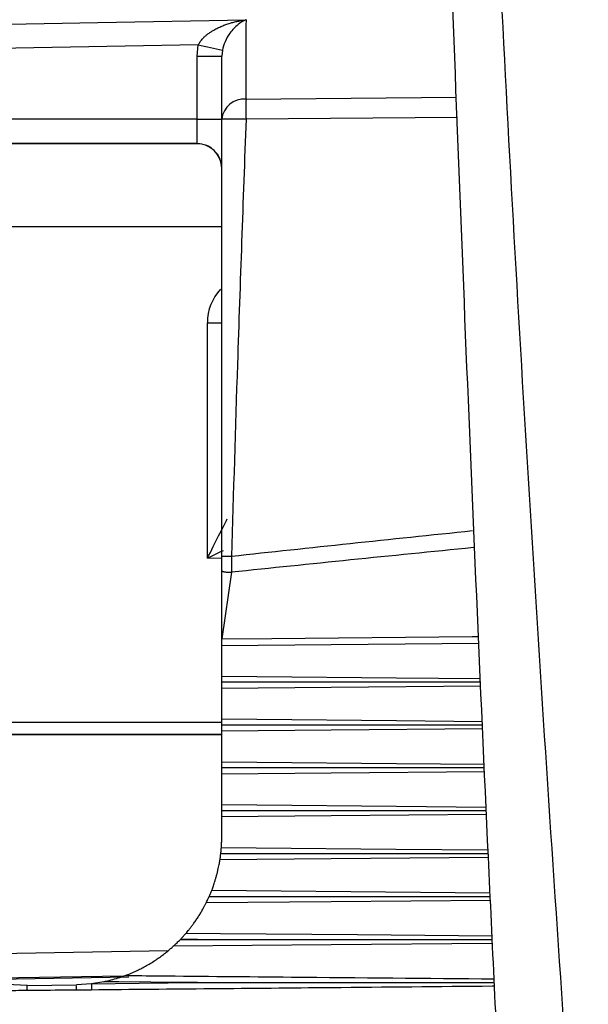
# Model space of a CAD drawing. Header units: millimetres. Extents: x -0.201 to 0.721, y -0.195 to 0.483.
# Tile 141 of 188: x 0.258 to 0.27, y 0.118 to 0.138. Entities that reach past the tile are written whole.
import ezdxf

# ---------------------------------------------------------------- set-up
doc = ezdxf.new("R2010")
doc.units = ezdxf.units.MM

msp = doc.modelspace()

# ---------------------------------------------------------------- linework, layer by layer
at = {"color": 7, "linetype": 'Continuous', "lineweight": 25}
for p, q in [((0.261992, 0.137425), (0.255934, 0.137317)), ((0.261967, 0.137195), (0.261992, 0.137425)), ((0.261967, 0.135924), (0.261967, 0.137195)), ((0.26248, 0.13732), (0.262467, 0.137195)), ((0.262467, 0.135918), (0.262467, 0.137195)), ((0.262958, 0.136328), (0.267227, 0.136366)), ((0.267242, 0.135957), (0.262958, 0.135918)), ((0.255967, 0.135924), (0.261967, 0.135924)), ((0.261967, 0.135424), (0.261967, 0.135924)), ((0.261967, 0.135424), (0.255967, 0.135424)), ((0.261967, 0.135423), (0.261967, 0.135424)), ((0.262467, 0.133738), (0.255672, 0.133738)), ((0.262176, 0.127021), (0.262176, 0.131794)), ((0.262467, 0.127016), (0.262176, 0.127021)), ((0.262467, 0.126766), (0.262467, 0.127053)), ((0.262664, 0.127053), (0.262667, 0.126734)), ((0.262467, 0.125382), (0.262467, 0.126766)), ((0.262667, 0.126734), (0.262467, 0.125382)), ((0.262467, 0.124628), (0.262467, 0.125243)), ((0.262467, 0.123761), (0.262467, 0.124378)), ((0.256723, 0.123697), (0.262467, 0.123695)), ((0.262467, 0.123438), (0.255917, 0.123438)), ((0.262467, 0.123445), (0.256719, 0.123446)), ((0.262467, 0.122893), (0.262467, 0.123511)), ((0.262467, 0.122024), (0.262467, 0.122643)), ((0.262467, 0.121372), (0.262467, 0.121773)), ((0.261628, 0.119291), (0.261622, 0.119284)), ((0.261622, 0.119284), (0.261973, 0.119287)), ((0.261973, 0.119287), (0.261628, 0.119291)), ((0.256633, 0.118981), (0.261384, 0.119064)), ((0.260479, 0.118548), (0.257563, 0.118497)), ((0.260582, 0.118523), (0.257643, 0.118471)), ((0.259825, 0.118393), (0.25952, 0.118372)), ((0.260076, 0.118434), (0.259825, 0.118393)), ((0.259825, 0.118393), (0.259826, 0.118265)), ((0.25852, 0.118354), (0.258111, 0.118375)), ((0.25852, 0.118354), (0.25952, 0.118372))]:
    msp.add_line(p, q, dxfattribs=at)
at = {"color": 7, "linetype": 'Continuous', "lineweight": 25, "flags": 128}
for points in [[(0.254959, 0.137791), (0.255958, 0.137809), (0.259958, 0.13788), (0.262959, 0.137933)], [(0.262959, 0.137933), (0.262958, 0.137823), (0.262958, 0.137686), (0.262958, 0.137522), (0.262958, 0.137333), (0.262958, 0.137118), (0.262958, 0.136878), (0.262958, 0.136615), (0.262958, 0.136328)], [(0.262176, 0.131794), (0.262272, 0.131794), (0.262365, 0.131794), (0.26245, 0.131794), (0.262473, 0.131794)], [(0.262467, 0.125382), (0.263483, 0.125392), (0.267544, 0.125432), (0.267677, 0.125434)], [(0.267683, 0.12529), (0.264683, 0.125263), (0.262467, 0.125243)], [(0.262467, 0.124628), (0.263175, 0.124621), (0.266006, 0.124595), (0.267714, 0.124579)], [(0.26772, 0.124425), (0.264683, 0.124398), (0.262467, 0.124378)], [(0.262467, 0.123761), (0.263175, 0.123755), (0.266006, 0.123728), (0.267752, 0.123712)], [(0.267758, 0.123559), (0.264683, 0.123531), (0.262467, 0.123511)], [(0.262467, 0.122893), (0.263175, 0.122887), (0.266006, 0.12286), (0.267789, 0.122844)], [(0.267796, 0.122691), (0.264683, 0.122663), (0.262467, 0.122643)], [(0.262467, 0.122024), (0.263175, 0.122018), (0.266006, 0.121991), (0.267827, 0.121974)], [(0.267834, 0.121822), (0.264683, 0.121793), (0.262467, 0.121773)], [(0.262459, 0.121154), (0.263167, 0.121148), (0.265997, 0.121121), (0.267865, 0.121104)], [(0.267872, 0.120953), (0.264683, 0.120923), (0.26243, 0.120903)], [(0.262264, 0.120286), (0.262968, 0.120279), (0.265785, 0.120253), (0.267906, 0.120233)], [(0.267913, 0.120082), (0.264683, 0.120052), (0.26215, 0.120029)], [(0.261745, 0.119419), (0.26244, 0.119413), (0.265221, 0.119387), (0.267947, 0.119362)], [(0.267954, 0.119212), (0.26795, 0.119211), (0.264683, 0.119181), (0.261485, 0.119152)], [(0.259825, 0.118393), (0.260794, 0.118403), (0.261973, 0.118415)], [(0.261973, 0.118415), (0.261675, 0.118418), (0.260379, 0.118431), (0.260076, 0.118434)]]:
    msp.add_lwpolyline(points, dxfattribs=at)
at = {"color": 7, "linetype": 'Continuous', "lineweight": 25}
for centre, radius, start, end in [((0.31358, 0.375036), 0.2431466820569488, 257.750541, 257.86811), ((0.262092, 0.342251), 0.2050564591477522, 269.965073, 270.104777), ((0.262924, 0.135869), 0.0004599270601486, 85.768328, 173.908662), ((0.281334, 0.136123), 0.018376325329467, 179.360899, 180.63791), ((0.262092, 0.34098), 0.2050564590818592, 269.965073, 270.104777), ((0.262837, -0.064339), 0.2002572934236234, 89.965262, 90.105818), ((0.261967, 0.134924), 0.0004999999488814, 1.872018, 90.000005), ((0.202555, 0.117834), 0.0559674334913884, 0.429267, 0.53255), ((0.170686, 0.117518), 0.0888377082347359, 0.480326, 0.550936)]:
    msp.add_arc(centre, radius, start, end, dxfattribs=at)
for centre, major_axis, ratio, start_param, end_param in [((0.263176, 0.131794), (-0.0003890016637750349, 0.0009220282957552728), 0.999142, 0.4235820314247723, 1.171248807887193), ((0.262167, 0.12702), (0.0004999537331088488, 0.0009832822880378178), 0.006918, 4.716216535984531, 5.66693192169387), ((3.204449, 0.118883), (2.979076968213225, 3.170597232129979e-05), 0.017455, 2.973115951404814, 2.983201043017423), ((0.262167, 0.12702), (0.0009914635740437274, 0.0004833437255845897), 0.003215, 4.719613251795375, 5.052891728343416), ((3.204484, 0.118881), (2.979077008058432, 3.048581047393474e-05), 0.016784, 2.973155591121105, 2.983267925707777)]:
    msp.add_ellipse(centre, major_axis=major_axis, ratio=ratio, start_param=start_param, end_param=end_param, dxfattribs=at)
for points, knots in [([(0.268121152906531, 0.1156759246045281), (0.2680369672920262, 0.1174388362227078), (0.2677844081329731, 0.1227276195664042), (0.2674008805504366, 0.1315499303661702), (0.26701753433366, 0.141601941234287), (0.2667042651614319, 0.1511171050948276), (0.2665528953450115, 0.1571012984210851), (0.2664772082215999, 0.1600934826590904)], [0, 0, 0, 0, 0.1192315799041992, 0.3576980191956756, 0.5961976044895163, 0.7980928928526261, 1, 1, 1, 1]), ([(0.2698957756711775, 0.1103624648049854), (0.2694142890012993, 0.1173239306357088), (0.2684511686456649, 0.1312489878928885), (0.267669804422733, 0.147714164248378), (0.2673374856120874, 0.1572125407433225), (0.2672492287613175, 0.1597351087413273)], [0, 0, 0, 0, 0.4233642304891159, 0.8468577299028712, 1, 1, 1, 1]), ([(0.2619918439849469, 0.1374250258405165), (0.2619974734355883, 0.1374365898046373), (0.2620088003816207, 0.1374598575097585), (0.2620300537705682, 0.1374927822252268), (0.2620538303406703, 0.1375243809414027), (0.2620779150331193, 0.1375520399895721), (0.2621089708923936, 0.1375841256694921), (0.2621479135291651, 0.1376194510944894), (0.2621979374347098, 0.1376586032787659), (0.2622502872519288, 0.1376945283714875), (0.2623123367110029, 0.137732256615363), (0.262384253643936, 0.1377702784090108), (0.2624663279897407, 0.1378073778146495), (0.2625501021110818, 0.1378397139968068), (0.2626327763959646, 0.1378667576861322), (0.2627137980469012, 0.1378890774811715), (0.262793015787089, 0.1379072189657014), (0.2628727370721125, 0.1379218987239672), (0.262927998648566, 0.1379296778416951), (0.2629566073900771, 0.1379330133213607), (0.2629585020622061, 0.1379332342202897)], [0, 0, 0, 0, 0.0318384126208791, 0.0640616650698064, 0.0972187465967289, 0.1305983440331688, 0.1561921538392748, 0.2101059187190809, 0.2643975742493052, 0.3195598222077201, 0.3749231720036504, 0.4545609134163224, 0.5345372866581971, 0.6153573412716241, 0.6963976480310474, 0.7706579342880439, 0.8450481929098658, 0.9198102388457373, 0.9946892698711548, 1, 1, 1, 1]), ([(0.2629585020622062, 0.1379332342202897), (0.2629575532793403, 0.1379328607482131), (0.2629034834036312, 0.1379115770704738), (0.2627915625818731, 0.1378463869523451), (0.2626482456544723, 0.1376954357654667), (0.2625355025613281, 0.1375165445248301), (0.2624960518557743, 0.1373778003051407), (0.2624795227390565, 0.1373196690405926)], [0, 0, 0, 0, 0.0052607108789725, 0.2998009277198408, 0.6196729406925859, 0.8406499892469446, 1, 1, 1, 1]), ([(0.2624671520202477, 0.1270531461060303), (0.2624671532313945, 0.1287078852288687), (0.2624671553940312, 0.1316626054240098), (0.262467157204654, 0.1346179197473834), (0.2624671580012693, 0.1359181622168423)], [0, 0, 0, 0, 0.5600324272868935, 1, 1, 1, 1]), ([(0.2629584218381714, 0.1359184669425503), (0.2628986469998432, 0.1342636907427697), (0.2627919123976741, 0.1313089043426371), (0.2627028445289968, 0.1283535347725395), (0.2626636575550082, 0.1270532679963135)], [0, 0, 0, 0, 0.560032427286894, 1, 1, 1, 1]), ([(0.2619672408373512, 0.1354232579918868), (0.2618384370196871, 0.135423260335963), (0.26034592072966, 0.1354232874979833), (0.2583459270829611, 0.1354233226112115), (0.2564746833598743, 0.1354233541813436), (0.255967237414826, 0.135423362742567)], [0, 0, 0, 0, 0.0644041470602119, 0.7462840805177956, 1, 1, 1, 1]), ([(0.2624672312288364, 0.1349235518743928), (0.2624589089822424, 0.1349912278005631), (0.2624420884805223, 0.1351280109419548), (0.262335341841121, 0.1352759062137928), (0.2622095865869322, 0.1353671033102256), (0.262087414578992, 0.1354147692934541), (0.2620061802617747, 0.1354205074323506), (0.2619672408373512, 0.1354232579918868)], [0, 0, 0, 0, 0.271628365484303, 0.5490014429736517, 0.7408213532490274, 0.8757634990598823, 1, 1, 1, 1]), ([(0.2626636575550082, 0.1270532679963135), (0.2626388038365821, 0.1270532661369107), (0.2626005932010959, 0.1270532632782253), (0.262554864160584, 0.1270532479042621), (0.2625234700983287, 0.1270532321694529), (0.2624982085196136, 0.1270532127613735), (0.2624737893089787, 0.1270531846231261), (0.2624697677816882, 0.1270531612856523), (0.2624671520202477, 0.1270531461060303)], [0, 0, 0, 0, 0.2396965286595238, 0.368514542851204, 0.4999999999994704, 0.6314854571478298, 0.7603034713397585, 0.9999999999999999, 0.9999999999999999, 0.9999999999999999, 0.9999999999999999]), ([(0.262467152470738, 0.1267659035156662), (0.262469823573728, 0.1267619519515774), (0.2624739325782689, 0.1267558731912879), (0.2624988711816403, 0.1267485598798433), (0.2625246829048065, 0.1267435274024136), (0.2625567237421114, 0.1267394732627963), (0.2626032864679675, 0.1267355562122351), (0.2626419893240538, 0.126734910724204), (0.2626671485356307, 0.1267344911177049)], [0, 0, 0, 0, 0.2394568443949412, 0.3683606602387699, 0.5000000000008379, 0.6316393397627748, 0.7605431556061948, 1, 1, 1, 1]), ([(0.2624671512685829, 0.1252427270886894), (0.2624671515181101, 0.1252541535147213), (0.262467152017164, 0.1252770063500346), (0.2624671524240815, 0.1253245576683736), (0.2624671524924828, 0.1253610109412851), (0.2624671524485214, 0.125380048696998), (0.2624671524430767, 0.1253824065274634)], [0, 0, 0, 0, 0.3183299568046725, 0.6366594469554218, 0.9550001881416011, 1, 1, 1, 1]), ([(0.2624671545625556, 0.1245112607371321), (0.2624671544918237, 0.1245261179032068), (0.2624671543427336, 0.1245574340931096), (0.2624671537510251, 0.1245977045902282), (0.2624671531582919, 0.1246190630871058), (0.2624671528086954, 0.1246267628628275), (0.2624671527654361, 0.1246277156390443)], [0, 0, 0, 0, 0.2965558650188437, 0.6250855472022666, 0.9536077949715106, 0.9999999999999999, 0.9999999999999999, 0.9999999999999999, 0.9999999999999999]), ([(0.2624671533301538, 0.1243775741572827), (0.2624671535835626, 0.124388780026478), (0.2624671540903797, 0.1244111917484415), (0.2624671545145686, 0.124458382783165), (0.2624671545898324, 0.1244930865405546), (0.2624671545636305, 0.1245105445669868), (0.2624671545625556, 0.1245112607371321)], [0, 0, 0, 0, 0.3286434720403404, 0.6572864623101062, 0.9859410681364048, 1, 1, 1, 1]), ([(0.2624671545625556, 0.1245112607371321), (0.2625671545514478, 0.1245112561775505), (0.2630671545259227, 0.1245112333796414), (0.2648170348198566, 0.1245110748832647), (0.2664669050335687, 0.1245103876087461), (0.2677167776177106, 0.124509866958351)], [0, 0, 0, 0, 0.0571467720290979, 0.2857338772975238, 1, 1, 1, 1]), ([(0.2624671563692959, 0.1236433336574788), (0.2624671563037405, 0.1236582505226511), (0.2624671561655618, 0.1236896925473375), (0.2624671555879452, 0.1237304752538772), (0.2624671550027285, 0.1237523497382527), (0.2624671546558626, 0.1237603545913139), (0.2624671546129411, 0.1237613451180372)], [0, 0, 0, 0, 0.2965558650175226, 0.6250855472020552, 0.9536077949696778, 1, 1, 1, 1]), ([(0.2624671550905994, 0.1235107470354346), (0.2624671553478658, 0.1235217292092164), (0.2624671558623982, 0.1235436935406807), (0.2624671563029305, 0.1235905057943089), (0.2624671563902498, 0.1236251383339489), (0.2624671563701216, 0.1236426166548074), (0.2624671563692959, 0.1236433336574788)], [0, 0, 0, 0, 0.3286434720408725, 0.6572864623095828, 0.9859410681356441, 1, 1, 1, 1]), ([(0.2624671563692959, 0.1236433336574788), (0.2625671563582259, 0.1236433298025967), (0.2630671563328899, 0.1236433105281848), (0.2648296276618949, 0.1236431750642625), (0.2664920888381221, 0.12364258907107), (0.2677545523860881, 0.1236421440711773)], [0, 0, 0, 0, 0.056738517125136, 0.2836926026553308, 1, 1, 1, 1]), ([(0.2624671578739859, 0.122773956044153), (0.2624671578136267, 0.1227889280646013), (0.2624671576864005, 0.122820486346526), (0.2624671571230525, 0.1228617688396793), (0.2624671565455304, 0.1228841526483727), (0.2624671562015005, 0.1228924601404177), (0.26246715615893, 0.1228934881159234)], [0, 0, 0, 0, 0.2965558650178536, 0.6250855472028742, 0.9536077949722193, 1, 1, 1, 1]), ([(0.2624671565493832, 0.1226425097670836), (0.2624671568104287, 0.1226532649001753), (0.2624671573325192, 0.1226747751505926), (0.2624671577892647, 0.1227211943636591), (0.2624671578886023, 0.1227557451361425), (0.2624671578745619, 0.1227732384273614), (0.2624671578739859, 0.122773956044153)], [0, 0, 0, 0, 0.3286434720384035, 0.6572864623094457, 0.9859410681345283, 1, 1, 1, 1]), ([(0.2624671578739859, 0.122773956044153), (0.2625671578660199, 0.1227739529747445), (0.2630671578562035, 0.122773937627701), (0.2638495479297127, 0.1227738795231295), (0.2646319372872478, 0.1227737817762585), (0.26541432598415, 0.1227736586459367), (0.2664070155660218, 0.1227734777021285), (0.2672996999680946, 0.12277318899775), (0.2677923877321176, 0.1227730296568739)], [0, 0, 0, 0, 0.0563354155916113, 0.2816770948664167, 0.4407628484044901, 0.4970982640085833, 0.7224399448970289, 0.9999999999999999, 0.9999999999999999, 0.9999999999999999, 0.9999999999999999]), ([(0.2624671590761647, 0.1219033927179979), (0.2624671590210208, 0.1219184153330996), (0.2624671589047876, 0.121950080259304), (0.2624671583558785, 0.1219918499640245), (0.2624671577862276, 0.1220147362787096), (0.2624671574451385, 0.1220233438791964), (0.2624671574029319, 0.1220244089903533)], [0, 0, 0, 0, 0.2965558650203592, 0.6250855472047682, 0.9536077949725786, 0.9999999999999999, 0.9999999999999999, 0.9999999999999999, 0.9999999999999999]), ([(0.2624671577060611, 0.1217731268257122), (0.2624671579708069, 0.1217836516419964), (0.262467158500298, 0.1218047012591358), (0.2624671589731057, 0.1218507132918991), (0.2624671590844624, 0.1218851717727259), (0.2624671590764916, 0.1219026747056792), (0.2624671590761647, 0.1219033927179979)], [0, 0, 0, 0, 0.3286434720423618, 0.6572864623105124, 0.9859410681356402, 1, 1, 1, 1]), ([(0.2624671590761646, 0.1219033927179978), (0.2625671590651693, 0.1219033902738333), (0.2630671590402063, 0.1219033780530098), (0.2648548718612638, 0.1219032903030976), (0.2665425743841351, 0.1219029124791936), (0.2678302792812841, 0.1219026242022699)], [0, 0, 0, 0, 0.0559374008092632, 0.2796870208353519, 1, 1, 1, 1]), ([(0.2624592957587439, 0.1211544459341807), (0.2624598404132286, 0.1211621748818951), (0.2624609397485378, 0.1211777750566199), (0.2624629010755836, 0.1212103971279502), (0.2624648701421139, 0.1212517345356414), (0.2624666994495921, 0.1213059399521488), (0.2624669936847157, 0.121348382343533), (0.2624671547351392, 0.1213716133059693)], [0, 0, 0, 0, 0.1642242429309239, 0.3314716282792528, 0.5356978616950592, 0.745862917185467, 1, 1, 1, 1]), ([(0.2624302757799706, 0.1209025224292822), (0.2624318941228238, 0.1209128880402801), (0.2624351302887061, 0.1209336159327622), (0.2624415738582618, 0.1209794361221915), (0.2624458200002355, 0.1210138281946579), (0.2624478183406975, 0.121031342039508), (0.2624478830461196, 0.1210319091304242)], [0, 0, 0, 0, 0.3289577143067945, 0.6578097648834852, 0.9889200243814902, 1, 1, 1, 1]), ([(0.2624478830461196, 0.1210319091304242), (0.2624495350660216, 0.1210470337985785), (0.2624530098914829, 0.1210788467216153), (0.262456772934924, 0.1211211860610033), (0.2624585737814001, 0.1211445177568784), (0.2624592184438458, 0.1211533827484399), (0.2624592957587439, 0.1211544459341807)], [0, 0, 0, 0, 0.2982679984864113, 0.6273709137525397, 0.955310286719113, 1, 1, 1, 1]), ([(0.2624478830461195, 0.1210319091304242), (0.2625478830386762, 0.1210319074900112), (0.2630478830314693, 0.121031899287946), (0.2638333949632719, 0.1210318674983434), (0.2646189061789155, 0.1210318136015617), (0.2654044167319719, 0.1210317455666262), (0.2664256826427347, 0.1210316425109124), (0.2673469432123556, 0.1210314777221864), (0.2678682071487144, 0.1210313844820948)], [0, 0, 0, 0, 0.0553470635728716, 0.2767353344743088, 0.4347579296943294, 0.4901049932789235, 0.7114932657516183, 1, 1, 1, 1]), ([(0.2622637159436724, 0.1202855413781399), (0.2622639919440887, 0.120286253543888), (0.2622676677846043, 0.1202957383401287), (0.2622758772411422, 0.1203172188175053), (0.2622899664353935, 0.1203554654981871), (0.2623060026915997, 0.1204010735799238), (0.2623233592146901, 0.1204533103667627), (0.2623413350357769, 0.1205111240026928), (0.262358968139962, 0.120572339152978), (0.2623756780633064, 0.1206354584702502), (0.2623905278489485, 0.1206969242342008), (0.2624034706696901, 0.1207558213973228), (0.2624140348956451, 0.1208087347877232), (0.2624225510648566, 0.1208555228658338), (0.2624275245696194, 0.1208852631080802), (0.2624297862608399, 0.1208994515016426), (0.2624302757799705, 0.1209025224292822)], [0, 0, 0, 0, 0.0060197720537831, 0.0801727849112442, 0.1562303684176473, 0.235159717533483, 0.3161652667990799, 0.3989959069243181, 0.4841886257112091, 0.5675572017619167, 0.6534728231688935, 0.7345825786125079, 0.8181994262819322, 0.8967423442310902, 0.977650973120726, 0.9999999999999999, 0.9999999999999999, 0.9999999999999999, 0.9999999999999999]), ([(0.2622115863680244, 0.1201597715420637), (0.2622188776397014, 0.1201765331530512), (0.2622338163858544, 0.1202108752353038), (0.2622523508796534, 0.1202564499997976), (0.2622600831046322, 0.1202762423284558), (0.2622637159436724, 0.1202855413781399)], [0, 0, 0, 0, 0.3357577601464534, 0.6879184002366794, 1, 1, 1, 1]), ([(0.2617450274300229, 0.1194192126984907), (0.2617487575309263, 0.1194235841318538), (0.2617615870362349, 0.1194386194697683), (0.2617877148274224, 0.1194699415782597), (0.2618238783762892, 0.1195149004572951), (0.2618629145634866, 0.1195655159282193), (0.2619053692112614, 0.1196231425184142), (0.2619508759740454, 0.1196882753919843), (0.2619974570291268, 0.1197591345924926), (0.262042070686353, 0.1198313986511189), (0.262080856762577, 0.1198983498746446), (0.2621135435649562, 0.1199580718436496), (0.2621357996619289, 0.1200007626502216), (0.2621463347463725, 0.120021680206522), (0.2621500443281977, 0.1200290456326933)], [0, 0, 0, 0, 0.0334852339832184, 0.1151708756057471, 0.1992053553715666, 0.2825910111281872, 0.3676920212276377, 0.4664719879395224, 0.5680285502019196, 0.6676164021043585, 0.7708564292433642, 0.8588122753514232, 0.9502854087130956, 0.9999999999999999, 0.9999999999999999, 0.9999999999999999, 0.9999999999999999]), ([(0.2621500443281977, 0.1200290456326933), (0.2621552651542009, 0.1200395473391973), (0.2621656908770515, 0.1200605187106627), (0.2621879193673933, 0.1201070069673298), (0.2622034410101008, 0.1201416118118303), (0.2622115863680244, 0.1201597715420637)], [0, 0, 0, 0, 0.3228052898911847, 0.6446256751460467, 0.9999999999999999, 0.9999999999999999, 0.9999999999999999, 0.9999999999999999]), ([(0.2622115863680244, 0.1201597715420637), (0.2623115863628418, 0.1201597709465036), (0.2628115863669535, 0.1201597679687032), (0.2647107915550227, 0.1201597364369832), (0.2665099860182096, 0.1201595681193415), (0.2679091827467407, 0.1201594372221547)], [0, 0, 0, 0, 0.0526536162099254, 0.2632680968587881, 0.9999999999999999, 0.9999999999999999, 0.9999999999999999, 0.9999999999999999]), ([(0.2616283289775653, 0.1192907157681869), (0.2616456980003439, 0.1193090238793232), (0.2616785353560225, 0.1193436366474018), (0.2617194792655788, 0.1193895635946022), (0.2617372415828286, 0.1194101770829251), (0.2617450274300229, 0.1194192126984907)], [0, 0, 0, 0, 0.3867589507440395, 0.7311949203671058, 1, 1, 1, 1]), ([(0.2614851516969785, 0.1191516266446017), (0.2614996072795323, 0.1191648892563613), (0.2615312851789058, 0.1191939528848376), (0.2615813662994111, 0.1192425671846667), (0.2616120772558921, 0.119274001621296), (0.2616215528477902, 0.1192837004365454)], [0, 0, 0, 0, 0.3672397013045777, 0.8047674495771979, 1, 1, 1, 1]), ([(0.261973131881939, 0.1192872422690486), (0.2619788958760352, 0.1192872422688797), (0.2620846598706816, 0.1192872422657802), (0.2625904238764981, 0.1192872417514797), (0.2645770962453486, 0.1192872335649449), (0.2664637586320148, 0.1192871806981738), (0.2679504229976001, 0.1192871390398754)], [0, 0, 0, 0, 0.0028929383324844, 0.053082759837, 0.2538420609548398, 1, 1, 1, 1]), ([(0.2605121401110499, 0.1185593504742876), (0.2605513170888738, 0.1185744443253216), (0.2606304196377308, 0.118604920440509), (0.260745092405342, 0.1186564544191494), (0.2608502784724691, 0.1187086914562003), (0.2609459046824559, 0.1187605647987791), (0.2610417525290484, 0.1188171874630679), (0.2611351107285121, 0.1188771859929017), (0.2612248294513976, 0.11893961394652), (0.261303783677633, 0.1189988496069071), (0.2613729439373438, 0.1190541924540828), (0.2614346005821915, 0.119106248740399), (0.2614677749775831, 0.1191360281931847), (0.2614851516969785, 0.1191516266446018)], [0, 0, 0, 0, 0.1167124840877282, 0.2356551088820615, 0.3252850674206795, 0.415487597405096, 0.5076946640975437, 0.6007309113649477, 0.6884918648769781, 0.7776010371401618, 0.8482275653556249, 0.9205017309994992, 0.9999999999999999, 0.9999999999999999, 0.9999999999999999, 0.9999999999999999]), ([(0.2600756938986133, 0.1184337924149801), (0.2601748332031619, 0.1184571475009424), (0.2603274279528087, 0.1184930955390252), (0.2604642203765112, 0.1185421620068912), (0.2605121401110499, 0.1185593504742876)], [0, 0, 0, 0, 0.6496901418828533, 1, 1, 1, 1]), ([(0.2605121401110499, 0.1185593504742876), (0.2607367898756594, 0.1185572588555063), (0.2618600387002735, 0.118546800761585), (0.2643520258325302, 0.1185236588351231), (0.2666193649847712, 0.1185027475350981), (0.2679881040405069, 0.1184901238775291)], [0, 0, 0, 0, 0.0901488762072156, 0.4507443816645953, 1, 1, 1, 1]), ([(0.2619731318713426, 0.1184145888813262), (0.2619788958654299, 0.1184145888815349), (0.2620689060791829, 0.1184145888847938), (0.2624959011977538, 0.11841458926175), (0.2642650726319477, 0.1184145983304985), (0.2661812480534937, 0.1184146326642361), (0.2677604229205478, 0.1184146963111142), (0.2679916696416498, 0.1184147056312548)], [0, 0, 0, 0, 0.0028731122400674, 0.0448663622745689, 0.212839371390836, 0.8847320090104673, 1, 1, 1, 1]), ([(0.2585203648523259, 0.1182535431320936), (0.258443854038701, 0.1182526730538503), (0.2583076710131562, 0.1182511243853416), (0.2581714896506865, 0.1182494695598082), (0.2581118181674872, 0.1182487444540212)], [0, 0, 0, 0, 0.5618234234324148, 0.9999999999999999, 0.9999999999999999, 0.9999999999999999, 0.9999999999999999]), ([(0.2595205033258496, 0.1182624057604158), (0.2594404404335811, 0.1182616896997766), (0.2591070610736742, 0.1182587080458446), (0.2587736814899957, 0.1182557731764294), (0.2585203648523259, 0.1182535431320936)], [0, 0, 0, 0, 0.2401555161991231, 1, 1, 1, 1]), ([(0.2598261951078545, 0.1182647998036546), (0.2597398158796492, 0.1182641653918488), (0.2596379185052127, 0.1182634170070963), (0.2595360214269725, 0.1182625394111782), (0.2595205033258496, 0.1182624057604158)], [0, 0, 0, 0, 0.8477080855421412, 1, 1, 1, 1]), ([(0.2679951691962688, 0.1183406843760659), (0.2679802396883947, 0.1183405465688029), (0.2668762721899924, 0.1183303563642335), (0.264153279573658, 0.118305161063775), (0.2614452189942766, 0.1182799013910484), (0.2598261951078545, 0.1182647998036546)], [0, 0, 0, 0, 0.0054827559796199, 0.4054242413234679, 1, 1, 1, 1])]:
    msp.add_open_spline(points, degree=3, knots=knots, dxfattribs=at)

doc.saveas('drawing.dxf')
